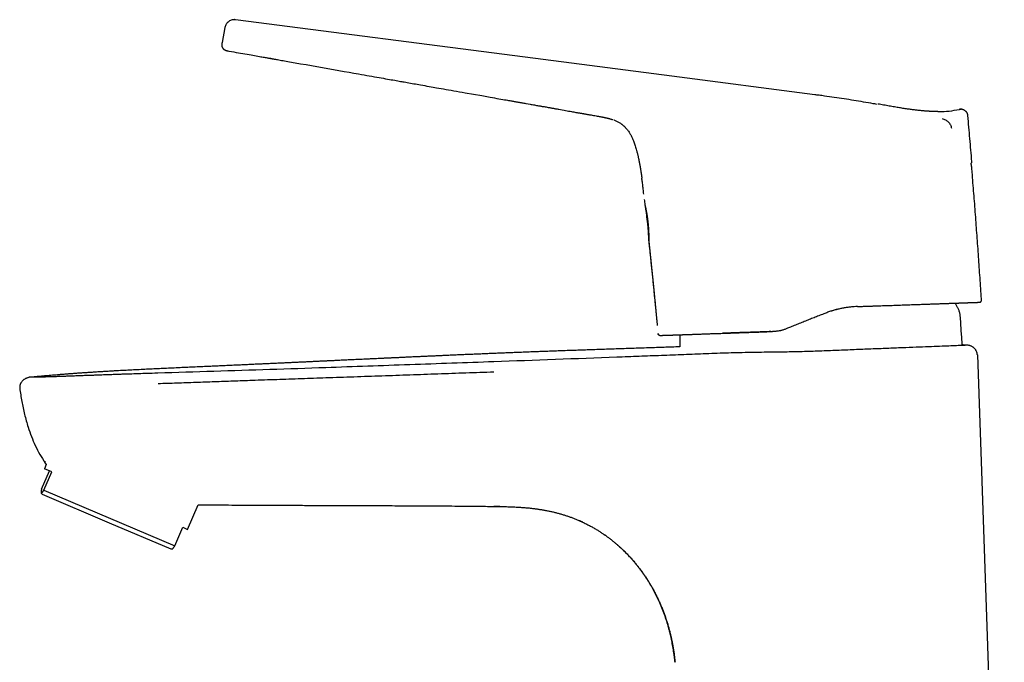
# Model space of a CAD drawing. Header units: millimetres. Extents: x 8 to 856, y 12 to 776.
# Tile 6 of 30: x 27 to 179, y 640 to 739. Entities that reach past the tile are written whole.
import ezdxf

# ---------------------------------------------------------------- set-up
doc = ezdxf.new("R2010")
doc.units = ezdxf.units.MM

msp = doc.modelspace()

# ---------------------------------------------------------------- linework, layer by layer
at = {"color": 7, "linetype": 'Continuous', "lineweight": 30}
for p, q in [((58.53, 737.94), (58.1, 735.61)), ((58.1, 735.61), (58.1, 735.61)), ((58.98, 734.33), (58.98, 734.33)), ((149.63, 727.55), (149.63, 727.55)), ((158.66, 726.17), (158.66, 726.17)), ((159.39, 726.11), (159.38, 726.11)), ((159.43, 726.11), (159.43, 726.11)), ((172.27, 725.31), (172.28, 725.31)), ((119.66, 723.11), (119.49, 723.22)), ((173.89, 717.22), (173.9, 717.22)), ((125.71, 690.37), (125.72, 690.37)), ((125.72, 690.37), (125.72, 690.37)), ((125.72, 690.37), (125.72, 690.37)), ((143.12, 690.98), (143.13, 690.97)), ((143.32, 690.98), (143.13, 690.97)), ((145.42, 691.48), (145.33, 691.44)), ((145.87, 691.66), (145.42, 691.48)), ((174.74, 687.36), (178.9, 568.1)), ((30.79, 670.65), (30.95, 670.41)), ((30.23, 666.61), (31.45, 669.47)), ((30.58, 666.46), (31.8, 669.32)), ((30.95, 670.41), (30.69, 669.79)), ((31.8, 669.32), (30.69, 669.79)), ((30.17, 666.02), (30.31, 665.83)), ((30.58, 666.46), (50.82, 657.87)), ((30.31, 665.83), (40.65, 661.44)), ((52.78, 660.41), (54.4, 664.21)), ((54.4, 664.21), (54.67, 664.21)), ((101.01, 663.95), (100.09, 663.96)), ((40.65, 661.44), (50.19, 657.39)), ((50.82, 657.87), (52.03, 660.73)), ((52.03, 660.73), (52.78, 660.41)), ((50.19, 657.39), (50.43, 657.41))]:
    msp.add_line(p, q, dxfattribs=at)
at = {"color": 7, "linetype": 'Continuous', "lineweight": 30, "flags": 128}
for points in [[(149.63, 727.55), (127.54, 730.42), (104.91, 733.35), (60.2, 739.13)], [(58.98, 734.33), (59.17, 734.3), (59.55, 734.23), (59.92, 734.17), (60.27, 734.1), (60.62, 734.04), (60.95, 733.99), (61.3, 733.92), (61.64, 733.86), (61.97, 733.81), (62.28, 733.75), (62.58, 733.7), (62.86, 733.65), (63.13, 733.6), (63.39, 733.55), (63.63, 733.51), (63.86, 733.47), (64.07, 733.43), (64.26, 733.4), (64.45, 733.37), (64.62, 733.34), (64.78, 733.31), (64.93, 733.28), (65.06, 733.26), (65.18, 733.24), (65.28, 733.22), (65.36, 733.21), (65.43, 733.19), (65.48, 733.18), (65.53, 733.18), (65.57, 733.17), (65.59, 733.17), (65.61, 733.16), (65.61, 733.16), (65.62, 733.16), (65.62, 733.16), (65.62, 733.16), (65.62, 733.16), (65.62, 733.16), (65.62, 733.16), (65.62, 733.16), (65.62, 733.16), (65.62, 733.16), (65.62, 733.16), (65.62, 733.16), (65.61, 733.16), (65.61, 733.16), (65.61, 733.16), (65.6, 733.16), (65.6, 733.16), (65.6, 733.16), (65.6, 733.16), (65.6, 733.16), (65.6, 733.16), (65.6, 733.16), (65.6, 733.16), (65.6, 733.16), (65.6, 733.16), (65.6, 733.16), (65.6, 733.16), (65.6, 733.16), (65.6, 733.16), (65.61, 733.16), (65.61, 733.16), (65.63, 733.16), (65.66, 733.15), (65.69, 733.15), (65.74, 733.14), (65.79, 733.13), (65.86, 733.12), (65.94, 733.1), (66.03, 733.09), (66.13, 733.07), (66.25, 733.05), (66.37, 733.03), (66.51, 733), (66.68, 732.97), (66.88, 732.94), (67.08, 732.9), (67.3, 732.86), (67.52, 732.82), (67.75, 732.78), (68, 732.74), (68.25, 732.7), (68.52, 732.65), (68.81, 732.6), (69.09, 732.55), (69.38, 732.5), (69.66, 732.45), (69.95, 732.4), (70.23, 732.35), (71.07, 732.2), (71.91, 732.05), (72.73, 731.91), (73.6, 731.75), (74.45, 731.6), (75.3, 731.45), (76.13, 731.3), (76.95, 731.16), (77.71, 731.03), (78.46, 730.89), (79.19, 730.76), (79.62, 730.69), (80.04, 730.62), (80.45, 730.54), (80.84, 730.47), (81.24, 730.4), (81.62, 730.34), (81.98, 730.27), (82.34, 730.21), (82.69, 730.15), (83.02, 730.09), (83.34, 730.03), (83.65, 729.98), (83.94, 729.93), (84.22, 729.88), (84.5, 729.83), (84.76, 729.78), (85, 729.74), (85.23, 729.7), (85.45, 729.66), (85.66, 729.62), (85.85, 729.59), (86.04, 729.55), (86.25, 729.52), (86.47, 729.48), (86.7, 729.44), (86.94, 729.4), (87.19, 729.35), (87.45, 729.3), (87.7, 729.26), (87.95, 729.22), (88.22, 729.17), (88.49, 729.12), (88.75, 729.07), (89.09, 729.02), (89.42, 728.96), (89.74, 728.9), (90.06, 728.84), (90.38, 728.79), (90.68, 728.74), (90.96, 728.69), (91.23, 728.64), (91.57, 728.58), (91.93, 728.52), (92.3, 728.45), (92.69, 728.38), (93.09, 728.31), (93.5, 728.24), (93.91, 728.17), (94.33, 728.09), (94.76, 728.02), (95.2, 727.94), (95.63, 727.86), (96.93, 727.63), (98.22, 727.41), (99.5, 727.18), (99.86, 727.11), (100.2, 727.05), (100.53, 726.99), (100.85, 726.94), (101.16, 726.88), (101.46, 726.83), (101.71, 726.79), (101.96, 726.74), (102.2, 726.7), (102.32, 726.68), (102.43, 726.66), (102.56, 726.64), (102.69, 726.61), (102.84, 726.59), (102.96, 726.57), (103.09, 726.54), (103.22, 726.52), (103.35, 726.5), (103.47, 726.48), (103.57, 726.46), (103.67, 726.44), (103.76, 726.42), (103.84, 726.41), (103.92, 726.4), (104, 726.38), (104.08, 726.37), (104.18, 726.35), (104.28, 726.33), (104.41, 726.31), (104.55, 726.29), (104.7, 726.26), (104.86, 726.23), (105.03, 726.2), (105.35, 726.15), (105.67, 726.09), (105.84, 726.06), (106.01, 726.03), (106.18, 726), (106.35, 725.97), (106.52, 725.94), (106.68, 725.91), (106.84, 725.89), (106.99, 725.86), (107.11, 725.84), (107.23, 725.82), (107.34, 725.8), (107.44, 725.78), (107.53, 725.76), (107.63, 725.75), (107.73, 725.73), (107.86, 725.71), (108, 725.68), (108.14, 725.66), (108.29, 725.63), (108.44, 725.6), (108.6, 725.58), (108.71, 725.56), (108.82, 725.54), (108.93, 725.52), (109.03, 725.5), (109.1, 725.49), (109.16, 725.48), (109.21, 725.47), (109.26, 725.46), (109.37, 725.44), (109.48, 725.42), (109.6, 725.4), (109.72, 725.38), (109.85, 725.35), (109.99, 725.33), (110.12, 725.3), (110.38, 725.26), (110.64, 725.21), (110.91, 725.16), (111.15, 725.12), (111.38, 725.08), (111.62, 725.04), (111.87, 724.99), (112.06, 724.96), (112.24, 724.93), (112.42, 724.89), (112.59, 724.86), (112.76, 724.83), (112.85, 724.82), (112.94, 724.8), (113.04, 724.78), (113.13, 724.77), (113.21, 724.75), (113.29, 724.74), (113.39, 724.72), (113.5, 724.7), (113.6, 724.68), (113.7, 724.67), (113.79, 724.65), (113.87, 724.64), (113.91, 724.63), (113.94, 724.63), (113.99, 724.62), (114.04, 724.61), (114.12, 724.6), (114.2, 724.58), (114.3, 724.56), (114.41, 724.55), (114.53, 724.52), (114.64, 724.51), (114.75, 724.49), (114.86, 724.47), (114.97, 724.45), (115.08, 724.43), (115.28, 724.4), (115.47, 724.36), (115.67, 724.33), (115.85, 724.3), (116.03, 724.26), (116.21, 724.23), (116.32, 724.21), (116.42, 724.19), (116.51, 724.18), (116.59, 724.16), (116.65, 724.15), (116.71, 724.14), (116.75, 724.13), (116.78, 724.12), (116.8, 724.12), (116.83, 724.11), (116.86, 724.11), (116.89, 724.1), (116.92, 724.09), (116.96, 724.09), (116.99, 724.08), (117.04, 724.07), (117.1, 724.06), (117.17, 724.04), (117.24, 724.03), (117.32, 724.01), (117.41, 723.99), (117.51, 723.96), (117.56, 723.95), (117.6, 723.94), (117.65, 723.93), (117.72, 723.91), (117.79, 723.89), (117.86, 723.87), (117.92, 723.86), (117.99, 723.84), (118.05, 723.82), (118.12, 723.8), (118.22, 723.77), (118.31, 723.74), (118.39, 723.71), (118.43, 723.7)], [(159.42, 726.11), (159.39, 726.11), (159.38, 726.11)], [(173.9, 717.19), (173.9, 717.19), (173.9, 717.22)], [(171.51, 695.01), (171.34, 695.28), (171.29, 695.36)]]:
    msp.add_lwpolyline(points, dxfattribs=at)
at = {"color": 7, "linetype": 'Continuous', "lineweight": 30}
for centre, radius, start, end in [((125.72, 690.67), 0.3, 185.2589, 270.0338), ((44.39, 679.82), 16.41, 213.82, 213.9755)]:
    msp.add_arc(centre, radius, start, end, dxfattribs=at)
for points, knots in [([(60.02, 739.14), (59.99, 739.14), (59.87, 739.15), (59.65, 739.11), (59.38, 739.02), (59.13, 738.88), (58.91, 738.68), (58.73, 738.45), (58.6, 738.21), (58.56, 738.03), (58.53, 737.94)], [0, 0, 0, 0, 0.042736, 0.176487, 0.315388, 0.457078, 0.598899, 0.738176, 0.87251, 1, 1, 1, 1]), ([(60.2, 739.13), (60.16, 739.14), (60.1, 739.15), (60.04, 739.15), (60.02, 739.15)], [0, 0, 0, 0, 0.714221, 1, 1, 1, 1]), ([(58.1, 735.62), (58.1, 735.59), (58.09, 735.54), (58.07, 735.45), (58.06, 735.37), (58.05, 735.28), (58.05, 735.2), (58.06, 735.12), (58.08, 735.05), (58.1, 734.97), (58.13, 734.9), (58.17, 734.82), (58.21, 734.75), (58.26, 734.68), (58.32, 734.62), (58.38, 734.57), (58.44, 734.52), (58.5, 734.48), (58.58, 734.44), (58.67, 734.4), (58.77, 734.37), (58.88, 734.35), (58.95, 734.34), (58.98, 734.33)], [0, 0, 0, 0, 0.045493, 0.090642, 0.135224, 0.179317, 0.223426, 0.260706, 0.298886, 0.338396, 0.379661, 0.422433, 0.466146, 0.510357, 0.55481, 0.59944, 0.643988, 0.688414, 0.732661, 0.798953, 0.865594, 0.932674, 1, 1, 1, 1]), ([(58.13, 734.89), (58.15, 734.86), (58.18, 734.8), (58.23, 734.72), (58.29, 734.65), (58.36, 734.58), (58.43, 734.52), (58.51, 734.47), (58.62, 734.42), (58.74, 734.38), (58.86, 734.35), (58.94, 734.34), (58.98, 734.33)], [0, 0, 0, 0, 0.090226, 0.181833, 0.272946, 0.361718, 0.446626, 0.528137, 0.6469, 0.764334, 0.881955, 1, 1, 1, 1]), ([(58.98, 734.33), (58.98, 734.33), (58.98, 734.33), (58.98, 734.33), (58.98, 734.33)], [0, 0, 0, 0, 0.560008, 1, 1, 1, 1]), ([(150.3, 727.47), (150.19, 727.48), (149.96, 727.51), (149.74, 727.54), (149.63, 727.55)], [0, 0, 0, 0, 0.499142, 1, 1, 1, 1]), ([(158.66, 726.17), (158.16, 726.26), (157.16, 726.43), (155.66, 726.68), (154.15, 726.92), (152.65, 727.14), (151.36, 727.32), (150.58, 727.43), (150.3, 727.47)], [0, 0, 0, 0, 0.179909, 0.359817, 0.539726, 0.719635, 0.899544, 1, 1, 1, 1]), ([(159.22, 726.07), (159.12, 726.09), (158.93, 726.12), (158.74, 726.16), (158.66, 726.17)], [0, 0, 0, 0, 0.550516, 1, 1, 1, 1]), ([(159.38, 726.11), (159.38, 726.11), (159.37, 726.11), (159.37, 726.11), (159.36, 726.11), (159.36, 726.11)], [0, 0, 0, 0, 0.4243092, 0.9075102, 1, 1, 1, 1]), ([(168.66, 724.95), (168.63, 724.95), (168.58, 724.95), (168.5, 724.95), (168.42, 724.95), (168.34, 724.95), (168.26, 724.95), (168.19, 724.96), (168.12, 724.96), (168.05, 724.96), (167.97, 724.96), (167.9, 724.96), (167.82, 724.97), (167.74, 724.97), (167.65, 724.97), (167.54, 724.98), (167.42, 724.98), (167.29, 724.99), (167.16, 725), (167.01, 725.01), (166.86, 725.02), (166.69, 725.03), (166.52, 725.05), (166.32, 725.06), (166.1, 725.08), (165.85, 725.11), (165.59, 725.14), (165.31, 725.17), (165.02, 725.2), (164.72, 725.24), (164.41, 725.28), (164.1, 725.32), (163.77, 725.37), (163.43, 725.42), (163.07, 725.48), (162.71, 725.54), (162.33, 725.6), (161.93, 725.66), (161.53, 725.73), (161.12, 725.81), (160.69, 725.88), (160.26, 725.96), (159.83, 726.04), (159.56, 726.08), (159.43, 726.11)], [0, 0, 0, 0, 0.015384, 0.029769, 0.043205, 0.055748, 0.067472, 0.07668, 0.085441, 0.093827, 0.101917, 0.109803, 0.117581, 0.126339, 0.13604, 0.146978, 0.159151, 0.17256, 0.187204, 0.202142, 0.218178, 0.235312, 0.253544, 0.272875, 0.297267, 0.32321, 0.350706, 0.379755, 0.410359, 0.442517, 0.474261, 0.507384, 0.541887, 0.577766, 0.615019, 0.653644, 0.69364, 0.735007, 0.777747, 0.821857, 0.866515, 0.912496, 0.959804, 1, 1, 1, 1]), ([(168.64, 724.96), (168.7, 724.95), (169.28, 724.94), (170.39, 725), (171.43, 725.19), (171.95, 725.28)], [0, 0, 0, 0, 0.050498, 0.525104, 1, 1, 1, 1]), ([(172.19, 725.31), (172.17, 725.31), (172.12, 725.31), (172.04, 725.3), (171.98, 725.29), (171.95, 725.28)], [0, 0, 0, 0, 0.206117, 0.609614, 1, 1, 1, 1]), ([(171.95, 725.28), (171.98, 725.29), (172.05, 725.3), (172.14, 725.31), (172.2, 725.31), (172.22, 725.31)], [0, 0, 0, 0, 0.38217, 0.779659, 1, 1, 1, 1]), ([(173.27, 724.32), (173.27, 724.36), (173.26, 724.43), (173.24, 724.53), (173.2, 724.64), (173.15, 724.74), (173.09, 724.84), (173.01, 724.94), (172.93, 725.03), (172.83, 725.1), (172.73, 725.17), (172.62, 725.22), (172.51, 725.27), (172.39, 725.29), (172.28, 725.31), (172.21, 725.31), (172.18, 725.31)], [0, 0, 0, 0, 0.0644331, 0.1314271, 0.2007829, 0.2722384, 0.345472, 0.4201037, 0.4957035, 0.571807, 0.6479356, 0.7236151, 0.7983946, 0.8718686, 0.9437019, 1, 1, 1, 1]), ([(169.3, 723.87), (169.38, 723.85), (169.56, 723.8), (169.81, 723.69), (170.04, 723.54), (170.26, 723.37), (170.44, 723.15), (170.59, 722.91), (170.7, 722.65), (170.73, 722.46), (170.74, 722.37)], [0, 0, 0, 0, 0.121268, 0.244496, 0.368778, 0.493884, 0.620169, 0.747211, 0.874068, 1, 1, 1, 1]), ([(173.9, 717.22), (173.79, 718.41), (173.59, 720.77), (173.38, 723.14), (173.27, 724.32)], [0, 0, 0, 0, 0.5000542, 1, 1, 1, 1]), ([(119.49, 723.22), (119.42, 723.26), (119.29, 723.33), (119.08, 723.44), (118.86, 723.53), (118.71, 723.6), (118.63, 723.63), (118.62, 723.63)], [0, 0, 0, 0, 0.2424372, 0.4852044, 0.7283952, 0.9720464, 1, 1, 1, 1]), ([(119.66, 723.11), (119.66, 723.11), (119.67, 723.1), (119.7, 723.09), (119.73, 723.07), (119.76, 723.04), (119.79, 723.02), (119.82, 723), (119.85, 722.98), (119.89, 722.95), (119.94, 722.91), (119.99, 722.87), (120.05, 722.82), (120.12, 722.76), (120.2, 722.69), (120.29, 722.61), (120.38, 722.51), (120.48, 722.41), (120.58, 722.3), (120.68, 722.18), (120.78, 722.04), (120.9, 721.88), (121.02, 721.69), (121.15, 721.47), (121.27, 721.24), (121.38, 721.01), (121.49, 720.78), (121.59, 720.54), (121.69, 720.27), (121.8, 719.97), (121.91, 719.64), (122.02, 719.3), (122.1, 718.99), (122.18, 718.72), (122.24, 718.48), (122.29, 718.26), (122.34, 718.05), (122.38, 717.86), (122.42, 717.67), (122.46, 717.51), (122.48, 717.36), (122.51, 717.24), (122.53, 717.13), (122.55, 717.02), (122.57, 716.9), (122.6, 716.77), (122.62, 716.63), (122.65, 716.49), (122.67, 716.35), (122.7, 716.19), (122.73, 716.03), (122.75, 715.86), (122.78, 715.7), (122.81, 715.54), (122.83, 715.4), (122.84, 715.28), (122.86, 715.19), (122.87, 715.13), (122.88, 715.07), (122.88, 715.01), (122.89, 714.96), (122.9, 714.91), (122.9, 714.87), (122.91, 714.83), (122.92, 714.78), (122.92, 714.72), (122.93, 714.68), (122.93, 714.66)], [0, 0, 0, 0, 0.002179, 0.010988, 0.018869, 0.025891, 0.032149, 0.036425, 0.040425, 0.046319, 0.052821, 0.060011, 0.067916, 0.078324, 0.08981, 0.102398, 0.11611, 0.130967, 0.146691, 0.163552, 0.181557, 0.200043, 0.22702, 0.254069, 0.281148, 0.308222, 0.335265, 0.36227, 0.389252, 0.426371, 0.463612, 0.501084, 0.538721, 0.565129, 0.590331, 0.614289, 0.63697, 0.658352, 0.678426, 0.697192, 0.711023, 0.724055, 0.736294, 0.747945, 0.760528, 0.774358, 0.78944, 0.80394, 0.819449, 0.835977, 0.853534, 0.872114, 0.890024, 0.906664, 0.922024, 0.936095, 0.943513, 0.950513, 0.957093, 0.963223, 0.968678, 0.973409, 0.977443, 0.981912, 0.987413, 0.993948, 1, 1, 1, 1]), ([(173.79, 716.97), (173.79, 716.97), (173.8, 716.98), (173.82, 717), (173.84, 717.02), (173.86, 717.05), (173.87, 717.08), (173.88, 717.11), (173.89, 717.15), (173.9, 717.19), (173.89, 717.21), (173.89, 717.22)], [0, 0, 0, 0, 0.049691, 0.173426, 0.263474, 0.371589, 0.502204, 0.613634, 0.735031, 0.864553, 1, 1, 1, 1]), ([(173.9, 715.98), (173.89, 716.05), (173.88, 716.22), (173.85, 716.5), (173.82, 716.76), (173.79, 716.91), (173.79, 716.97)], [0, 0, 0, 0, 0.204981, 0.527697, 0.837834, 1, 1, 1, 1]), ([(123.22, 712.17), (123.21, 712.32), (123.17, 712.7), (123.1, 713.33), (123.02, 714.02), (122.96, 714.46), (122.93, 714.66)], [0, 0, 0, 0, 0.171624, 0.464352, 0.756268, 1, 1, 1, 1]), ([(175.37, 695.81), (175.37, 695.88), (175.3, 697.03), (175.15, 699.27), (174.93, 702.53), (174.69, 705.79), (174.45, 709.06), (174.2, 712.32), (174.01, 714.63), (173.91, 715.85), (173.9, 715.98)], [0, 0, 0, 0, 0.0093998, 0.1711523, 0.3329055, 0.4946594, 0.6564135, 0.8181671, 0.9799192, 1, 1, 1, 1]), ([(123.31, 711.39), (123.31, 711.39), (123.32, 711.25), (123.35, 710.97), (123.38, 710.69), (123.39, 710.55)], [0, 0, 0, 0, 0.0013182, 0.4928923, 1, 1, 1, 1]), ([(123.39, 710.55), (123.43, 710.33), (123.5, 709.88), (123.6, 709.19), (123.69, 708.47), (123.78, 707.76), (123.85, 707.04), (123.91, 706.32), (123.95, 705.62), (123.98, 705.16), (123.99, 704.93)], [0, 0, 0, 0, 0.1161504, 0.2436392, 0.3710665, 0.4984607, 0.6258551, 0.7532816, 0.8807669, 1, 1, 1, 1]), ([(123.39, 710.55), (123.39, 710.55), (123.39, 710.56), (123.4, 710.54), (123.4, 710.52), (123.41, 710.49), (123.42, 710.45), (123.43, 710.39), (123.45, 710.33), (123.47, 710.25), (123.49, 710.17), (123.51, 710.07), (123.53, 709.97), (123.55, 709.85), (123.58, 709.73), (123.6, 709.59), (123.63, 709.45), (123.66, 709.3), (123.69, 709.14), (123.71, 708.97), (123.74, 708.79), (123.77, 708.61), (123.79, 708.43), (123.82, 708.24), (123.84, 708.06), (123.86, 707.87), (123.88, 707.68), (123.9, 707.49), (123.92, 707.3), (123.93, 707.12), (123.95, 706.94), (123.96, 706.76), (123.97, 706.58), (123.98, 706.41), (123.98, 706.24), (123.99, 706.08), (123.99, 705.93), (123.99, 705.78), (124, 705.64), (124, 705.51), (124, 705.39), (124, 705.28), (124, 705.19), (124, 705.11), (124, 705.05), (123.99, 705), (123.99, 704.96), (123.99, 704.94), (123.99, 704.93), (123.99, 704.93), (123.99, 704.93)], [0, 0, 0, 0, 0.019303, 0.038677, 0.058079, 0.077461, 0.096772, 0.116016, 0.135317, 0.154642, 0.173949, 0.193198, 0.213559, 0.233983, 0.254429, 0.274855, 0.295218, 0.316701, 0.338256, 0.359835, 0.381388, 0.402869, 0.424438, 0.446083, 0.467753, 0.489398, 0.510966, 0.532172, 0.553447, 0.574748, 0.596027, 0.617237, 0.63894, 0.66071, 0.682504, 0.704275, 0.725978, 0.748644, 0.771397, 0.794173, 0.816914, 0.83957, 0.861126, 0.882769, 0.90444, 0.926079, 0.947631, 0.965082, 0.982549, 1, 1, 1, 1]), ([(123.39, 710.55), (123.39, 710.55), (123.39, 710.55), (123.39, 710.55), (123.39, 710.55)], [0, 0, 0, 0, 0.104549, 1, 1, 1, 1]), ([(123.99, 704.93), (123.99, 704.89), (124, 704.83), (124.01, 704.77), (124.01, 704.75)], [0, 0, 0, 0, 0.691282, 1, 1, 1, 1]), ([(123.99, 704.93), (123.99, 704.93), (123.99, 704.93), (123.99, 704.93), (123.99, 704.93)], [0, 0, 0, 0, 0.844081, 1, 1, 1, 1]), ([(123.99, 704.93), (124.06, 704.26), (124.2, 702.93), (124.41, 700.93), (124.62, 698.92), (124.8, 697.09), (124.96, 695.42), (125.06, 694.42), (125.11, 693.92)], [0, 0, 0, 0, 0.181813, 0.363627, 0.545444, 0.727262, 0.863631, 1, 1, 1, 1]), ([(124.01, 704.73), (124.02, 704.63), (124.05, 704.41), (124.08, 704.06), (124.12, 703.68), (124.16, 703.29), (124.21, 702.88), (124.25, 702.41), (124.31, 701.88), (124.37, 701.28), (124.44, 700.67), (124.5, 700.04), (124.57, 699.41), (124.62, 698.87), (124.67, 698.42), (124.7, 698.08), (124.74, 697.73), (124.77, 697.4), (124.8, 697.08), (124.83, 696.78), (124.86, 696.5), (124.88, 696.22), (124.91, 695.96), (124.93, 695.71), (124.96, 695.47), (124.98, 695.25), (125, 695.04), (125.02, 694.88), (125.03, 694.76), (125.04, 694.66), (125.05, 694.56), (125.06, 694.46), (125.07, 694.34), (125.08, 694.21), (125.09, 694.08), (125.11, 693.93), (125.12, 693.77), (125.14, 693.6), (125.16, 693.4), (125.18, 693.19), (125.2, 692.97), (125.22, 692.74), (125.24, 692.5), (125.27, 692.25), (125.29, 692.05), (125.3, 691.94), (125.3, 691.92)], [0, 0, 0, 0, 0.023208, 0.051797, 0.081401, 0.112015, 0.143639, 0.176111, 0.222114, 0.268979, 0.316716, 0.365328, 0.414813, 0.46516, 0.492089, 0.519254, 0.546253, 0.572207, 0.597084, 0.620471, 0.642823, 0.664139, 0.68442, 0.704006, 0.722519, 0.739957, 0.756319, 0.771606, 0.778087, 0.785155, 0.792948, 0.801467, 0.810712, 0.820499, 0.830987, 0.842176, 0.854066, 0.868429, 0.883699, 0.899876, 0.916964, 0.934966, 0.953887, 0.973736, 0.99452, 1, 1, 1, 1]), ([(156.22, 694.84), (156.33, 694.84), (156.55, 694.85), (156.86, 694.86), (157.16, 694.87), (157.45, 694.88), (157.72, 694.89), (157.97, 694.9), (158.22, 694.91), (158.44, 694.91), (158.65, 694.92), (158.85, 694.93), (159.02, 694.93), (159.18, 694.94), (159.34, 694.94), (159.48, 694.95), (159.61, 694.95), (159.74, 694.96), (159.96, 694.97), (160.29, 694.98), (160.72, 694.99), (161.15, 695.01), (161.61, 695.02), (162.09, 695.04), (162.6, 695.06), (163.11, 695.08), (163.6, 695.09), (164.09, 695.11), (164.57, 695.13), (165.03, 695.14), (165.48, 695.16), (165.91, 695.17), (166.34, 695.19), (166.76, 695.2), (167.18, 695.22), (167.58, 695.23), (167.96, 695.25), (168.32, 695.26), (168.66, 695.27), (168.99, 695.28), (169.32, 695.29), (169.64, 695.31), (169.95, 695.32), (170.21, 695.33), (170.42, 695.33), (170.59, 695.34), (170.75, 695.34), (170.92, 695.35), (171.06, 695.36), (171.2, 695.36), (171.31, 695.36), (171.41, 695.37), (171.51, 695.37), (171.59, 695.37), (171.67, 695.38), (171.73, 695.38), (171.79, 695.38), (171.86, 695.38), (171.92, 695.39), (171.98, 695.39), (172.05, 695.39), (172.12, 695.39), (172.2, 695.4), (172.28, 695.4), (172.37, 695.4), (172.46, 695.4), (172.55, 695.41), (172.64, 695.41), (172.73, 695.41), (172.82, 695.42), (172.92, 695.42), (173.03, 695.42), (173.15, 695.43), (173.28, 695.43), (173.42, 695.44), (173.56, 695.44), (173.69, 695.45), (173.82, 695.45), (173.95, 695.46), (174.08, 695.46), (174.2, 695.46), (174.31, 695.47), (174.41, 695.47), (174.51, 695.48), (174.6, 695.48), (174.68, 695.48), (174.74, 695.48), (174.79, 695.49), (174.83, 695.49), (174.87, 695.49), (174.9, 695.49), (174.93, 695.49), (174.96, 695.49), (174.99, 695.49), (175.02, 695.49), (175.04, 695.5), (175.06, 695.5), (175.07, 695.5), (175.08, 695.5), (175.09, 695.5), (175.09, 695.5), (175.1, 695.5), (175.1, 695.5), (175.11, 695.5), (175.12, 695.5), (175.12, 695.5), (175.13, 695.5), (175.14, 695.5), (175.14, 695.51), (175.15, 695.51), (175.16, 695.51), (175.16, 695.51), (175.17, 695.51), (175.17, 695.51), (175.17, 695.52), (175.18, 695.52), (175.2, 695.53), (175.23, 695.54), (175.27, 695.57), (175.3, 695.6), (175.32, 695.63), (175.34, 695.66), (175.36, 695.7), (175.37, 695.76), (175.37, 695.79), (175.37, 695.81)], [0, 0, 0, 0, 0.010203, 0.020003, 0.029401, 0.038399, 0.046999, 0.055057, 0.062734, 0.070028, 0.076942, 0.082794, 0.088343, 0.093589, 0.098534, 0.103177, 0.107519, 0.111559, 0.115408, 0.129262, 0.143311, 0.15756, 0.172011, 0.189361, 0.206725, 0.22411, 0.241526, 0.258985, 0.27642, 0.293029, 0.309611, 0.326177, 0.342733, 0.359286, 0.375836, 0.392381, 0.408926, 0.423789, 0.43866, 0.45354, 0.468436, 0.483351, 0.498344, 0.513583, 0.522188, 0.530856, 0.539587, 0.548382, 0.557195, 0.563813, 0.570079, 0.575994, 0.581559, 0.586775, 0.590855, 0.594693, 0.598289, 0.601719, 0.605453, 0.609575, 0.613815, 0.618399, 0.623327, 0.628598, 0.634214, 0.640547, 0.64719, 0.653789, 0.660299, 0.666722, 0.673056, 0.682833, 0.692396, 0.701745, 0.71398, 0.726074, 0.738048, 0.749902, 0.763461, 0.776818, 0.790115, 0.803393, 0.816659, 0.829677, 0.842722, 0.855926, 0.869308, 0.876992, 0.884735, 0.892539, 0.900405, 0.908534, 0.917065, 0.926, 0.935341, 0.942583, 0.950053, 0.957754, 0.960842, 0.963967, 0.967128, 0.970311, 0.973296, 0.976008, 0.978758, 0.981154, 0.983198, 0.98489, 0.986234, 0.987236, 0.987771, 0.987975, 0.988143, 0.988283, 0.988374, 0.988542, 0.989116, 0.990014, 0.992, 0.992967, 0.993932, 0.995114, 0.996549, 0.998197, 1, 1, 1, 1]), ([(172.23, 691.48), (172.22, 691.67), (172.19, 692.06), (172.17, 692.52), (172.15, 692.87), (172.14, 693.09), (172.11, 693.32), (172.08, 693.54), (172.04, 693.77), (171.98, 693.99), (171.91, 694.2), (171.83, 694.41), (171.73, 694.61), (171.62, 694.81), (171.54, 694.94), (171.51, 695.01)], [0, 0, 0, 0, 0.158008, 0.317513, 0.380291, 0.44287, 0.505078, 0.566795, 0.629225, 0.691171, 0.752798, 0.814333, 0.875988, 0.93789, 1, 1, 1, 1]), ([(151.19, 693.78), (150.95, 693.68), (150.45, 693.48), (149.7, 693.18), (148.96, 692.89), (148.2, 692.59), (147.43, 692.28), (146.65, 691.97), (146.13, 691.76), (145.87, 691.66)], [0, 0, 0, 0, 0.139972, 0.279952, 0.419949, 0.559962, 0.706653, 0.853339, 1, 1, 1, 1]), ([(156.22, 694.83), (156.04, 694.83), (155.69, 694.81), (155.16, 694.76), (154.61, 694.69), (154.05, 694.6), (153.49, 694.49), (152.92, 694.35), (152.35, 694.19), (151.77, 694), (151.39, 693.85), (151.19, 693.78)], [0, 0, 0, 0, 0.102691, 0.207662, 0.314947, 0.424575, 0.536573, 0.648905, 0.763573, 0.880597, 1, 1, 1, 1]), ([(153.04, 694.38), (153, 694.37), (152.78, 694.31), (152.49, 694.23), (152.23, 694.15), (152.17, 694.12)], [0, 0, 0, 0, 0.110123, 0.769516, 1, 1, 1, 1]), ([(125.72, 690.37), (125.7, 690.37), (125.67, 690.37), (125.61, 690.39), (125.56, 690.41), (125.52, 690.44), (125.48, 690.49), (125.45, 690.53), (125.43, 690.59), (125.42, 690.62), (125.42, 690.64)], [0, 0, 0, 0, 0.104061, 0.232052, 0.360044, 0.488035, 0.616026, 0.744017, 0.872009, 1, 1, 1, 1]), ([(125.71, 690.37), (125.71, 690.37), (125.71, 690.37), (125.72, 690.37), (125.74, 690.37), (125.76, 690.37), (125.79, 690.37), (125.82, 690.37), (125.85, 690.38), (125.89, 690.38), (125.92, 690.38), (125.96, 690.38), (126.01, 690.38), (126.06, 690.38), (126.11, 690.38), (126.16, 690.39), (126.22, 690.39), (126.27, 690.39), (126.33, 690.39), (126.39, 690.39), (126.44, 690.4), (126.49, 690.4), (126.54, 690.4), (126.59, 690.4), (126.64, 690.4), (126.71, 690.4), (126.79, 690.41), (126.9, 690.41), (127, 690.41), (127.11, 690.42), (127.23, 690.42), (127.36, 690.43), (127.52, 690.43), (127.69, 690.44), (127.85, 690.44), (127.98, 690.45), (128.09, 690.45), (128.2, 690.46), (128.31, 690.46), (128.42, 690.46), (128.52, 690.47), (128.62, 690.47), (128.72, 690.48), (128.81, 690.48), (128.9, 690.48), (128.98, 690.48), (129.06, 690.49), (129.13, 690.49), (129.19, 690.49), (129.26, 690.49), (129.33, 690.5), (129.41, 690.5), (129.49, 690.5), (129.59, 690.51), (129.71, 690.51), (129.86, 690.51), (130.02, 690.52), (130.19, 690.53), (130.36, 690.53), (130.53, 690.54), (130.72, 690.54), (130.91, 690.55), (131.11, 690.56), (131.32, 690.56), (131.55, 690.57), (131.8, 690.58), (132.09, 690.59), (132.39, 690.6), (132.71, 690.61), (133.04, 690.62), (133.41, 690.64), (133.78, 690.65), (134.15, 690.66), (134.52, 690.68), (134.91, 690.69), (135.31, 690.7), (135.72, 690.72), (136.13, 690.73), (136.46, 690.74), (136.7, 690.75), (136.86, 690.76), (137.02, 690.76), (137.2, 690.77), (137.38, 690.78), (137.57, 690.78), (137.77, 690.79), (137.98, 690.8), (138.21, 690.8), (138.46, 690.81), (138.73, 690.82), (139.02, 690.83), (139.32, 690.84), (139.63, 690.85), (139.95, 690.87), (140.29, 690.88), (140.64, 690.89), (141.02, 690.9), (141.41, 690.92), (141.82, 690.93), (142.24, 690.95), (142.67, 690.96), (142.97, 690.97), (143.12, 690.98)], [0, 0, 0, 0, 0.007704, 0.021084, 0.034117, 0.046805, 0.059149, 0.071149, 0.082151, 0.092848, 0.103243, 0.113336, 0.123128, 0.133701, 0.143901, 0.153729, 0.163185, 0.172269, 0.180983, 0.189328, 0.197303, 0.204136, 0.210673, 0.216915, 0.222864, 0.228744, 0.240503, 0.25254, 0.26353, 0.274748, 0.286194, 0.297867, 0.312288, 0.32704, 0.342121, 0.351037, 0.35962, 0.367854, 0.375739, 0.383423, 0.390743, 0.397697, 0.404287, 0.410512, 0.416372, 0.421867, 0.426377, 0.430607, 0.434684, 0.438922, 0.443333, 0.447919, 0.452678, 0.45761, 0.465711, 0.47424, 0.483196, 0.492577, 0.501644, 0.511095, 0.520934, 0.531057, 0.541166, 0.551236, 0.561266, 0.574982, 0.588607, 0.602133, 0.615551, 0.631377, 0.64704, 0.662549, 0.67792, 0.693163, 0.708283, 0.724321, 0.740234, 0.75603, 0.771716, 0.777231, 0.782989, 0.789058, 0.79544, 0.802134, 0.809014, 0.816196, 0.823681, 0.831471, 0.840691, 0.850304, 0.860311, 0.87071, 0.881502, 0.892684, 0.904256, 0.916216, 0.929157, 0.942516, 0.956287, 0.970464, 0.985038, 1, 1, 1, 1]), ([(128.8, 690.48), (128.8, 690.41), (128.81, 690.24), (128.81, 690.07), (128.81, 689.96)], [0, 0, 0, 0, 0.373061, 1, 1, 1, 1]), ([(142.85, 690.96), (142.81, 690.96), (142.66, 690.96), (142.39, 690.95), (142.03, 690.94), (141.69, 690.92), (141.36, 690.91), (141.09, 690.9), (140.86, 690.9), (140.69, 690.89), (140.51, 690.88), (140.33, 690.88), (140.16, 690.87), (140, 690.87), (139.85, 690.86), (139.59, 690.85), (139.22, 690.84), (138.74, 690.82), (138.28, 690.81), (137.97, 690.8), (137.82, 690.79), (137.81, 690.79), (137.8, 690.79), (137.79, 690.79), (137.78, 690.79), (137.76, 690.79), (137.72, 690.79), (137.63, 690.78), (137.48, 690.78), (137.22, 690.77), (136.88, 690.76), (136.5, 690.74), (136.26, 690.74), (136.13, 690.73), (136.1, 690.73), (136.08, 690.73), (136.05, 690.73), (136.03, 690.73), (136, 690.73), (135.98, 690.73), (135.91, 690.72), (135.76, 690.72), (135.59, 690.71), (135.48, 690.71), (135.45, 690.71)], [0, 0, 0, 0, 0.012677, 0.059383, 0.104753, 0.148788, 0.191247, 0.231851, 0.255431, 0.278753, 0.301818, 0.324627, 0.347181, 0.36948, 0.388369, 0.406966, 0.472453, 0.536499, 0.599126, 0.660358, 0.661608, 0.662859, 0.664109, 0.665358, 0.666607, 0.667856, 0.673738, 0.68422, 0.702871, 0.73596, 0.794378, 0.845828, 0.89663, 0.900207, 0.903783, 0.90736, 0.910936, 0.914513, 0.918089, 0.921665, 0.92524, 0.947713, 0.987833, 1, 1, 1, 1]), ([(135.45, 690.71), (135.45, 690.71), (135.47, 690.71), (135.51, 690.71), (135.56, 690.71), (135.6, 690.71), (135.65, 690.71), (135.7, 690.72), (135.76, 690.72), (135.82, 690.72), (135.87, 690.72), (135.92, 690.72), (135.97, 690.73), (136.02, 690.73), (136.08, 690.73), (136.13, 690.73), (136.17, 690.73), (136.22, 690.73), (136.26, 690.74), (136.3, 690.74), (136.34, 690.74), (136.39, 690.74), (136.43, 690.74), (136.45, 690.74), (136.46, 690.74)], [0, 0, 0, 0, 0.008269, 0.057689, 0.106211, 0.150322, 0.19527, 0.252538, 0.313538, 0.372459, 0.426386, 0.472197, 0.514161, 0.566091, 0.627626, 0.682399, 0.725762, 0.759555, 0.800297, 0.84788, 0.891868, 0.925356, 0.978572, 1, 1, 1, 1]), ([(142.78, 690.96), (142.79, 690.96), (142.81, 690.96), (142.84, 690.96), (142.85, 690.96)], [0, 0, 0, 0, 0.3956829, 1, 1, 1, 1]), ([(145.33, 691.44), (145.25, 691.41), (145.1, 691.35), (144.89, 691.27), (144.68, 691.2), (144.5, 691.15), (144.31, 691.1), (144.11, 691.06), (143.87, 691.02), (143.6, 691), (143.41, 690.99), (143.32, 690.98)], [0, 0, 0, 0, 0.117378, 0.22604, 0.325999, 0.417254, 0.499823, 0.60332, 0.721412, 0.853723, 1, 1, 1, 1]), ([(172.4, 688.91), (172.39, 689.08), (172.36, 689.59), (172.3, 690.45), (172.25, 691.14), (172.23, 691.48)], [0, 0, 0, 0, 0.197577, 0.598784, 1, 1, 1, 1]), ([(173.19, 688.86), (173.17, 688.86), (173.11, 688.85), (172.61, 688.83), (171.81, 688.8), (170.71, 688.75), (169.33, 688.7), (167.69, 688.63), (165.81, 688.56), (163.71, 688.48), (161.41, 688.39), (158.96, 688.29), (156.4, 688.19), (153.76, 688.08), (151.06, 687.97), (148.37, 687.87), (145.69, 687.81), (142.84, 687.78), (139.73, 687.74), (136.3, 687.66), (132.85, 687.53), (129.4, 687.39), (125.95, 687.26), (122.5, 687.13), (113.88, 686.81), (106.41, 686.53), (100.08, 686.3)], [0, 0, 0, 0, 0.031223, 0.062452, 0.093707, 0.124975, 0.156236, 0.187476, 0.21869, 0.249902, 0.281139, 0.312386, 0.343637, 0.374888, 0.40612, 0.437368, 0.468612, 0.499868, 0.539863, 0.579852, 0.619865, 0.659882, 0.699894, 0.739907, 0.779921, 1, 1, 1, 1]), ([(128.81, 689.96), (128.81, 689.61), (128.81, 689.16), (128.81, 688.71), (128.81, 688.61)], [0, 0, 0, 0, 0.776251, 1, 1, 1, 1]), ([(173.19, 688.86), (173.03, 688.87), (172.77, 688.89), (172.51, 688.9), (172.4, 688.91)], [0, 0, 0, 0, 0.594256, 1, 1, 1, 1]), ([(174.74, 687.36), (174.73, 687.41), (174.73, 687.51), (174.7, 687.66), (174.66, 687.8), (174.6, 687.94), (174.53, 688.06), (174.45, 688.19), (174.36, 688.3), (174.26, 688.4), (174.15, 688.5), (174.03, 688.58), (173.9, 688.66), (173.77, 688.72), (173.63, 688.77), (173.49, 688.82), (173.34, 688.85), (173.24, 688.86), (173.19, 688.86)], [0, 0, 0, 0, 0.062724, 0.125455, 0.188179, 0.250883, 0.313579, 0.37519, 0.436824, 0.498426, 0.559943, 0.622692, 0.68548, 0.748329, 0.811235, 0.874171, 0.937104, 1, 1, 1, 1]), ([(128.81, 688.61), (128.59, 688.6), (127.97, 688.58), (126.96, 688.55), (125.77, 688.51), (124.55, 688.47), (123.31, 688.43), (122.05, 688.39), (120.8, 688.34), (119.57, 688.3), (118.35, 688.26), (117.15, 688.22), (115.96, 688.18), (114.79, 688.14), (113.63, 688.1), (112.5, 688.06), (111.39, 688.02), (110.3, 687.98), (109.22, 687.94), (108.19, 687.9), (107.2, 687.87), (106.24, 687.83), (105.3, 687.8), (104.37, 687.76), (103.47, 687.72), (102.57, 687.69), (101.7, 687.65), (100.84, 687.62), (99.98, 687.58), (99.13, 687.55), (98.29, 687.51), (97.47, 687.48), (96.65, 687.44), (95.85, 687.41), (95.06, 687.38), (94.28, 687.34), (93.51, 687.31), (92.76, 687.27), (92.02, 687.24), (91.3, 687.21), (90.58, 687.18), (89.88, 687.15), (89.17, 687.11), (88.45, 687.08), (87.73, 687.05), (87.02, 687.02), (86.32, 686.98), (85.66, 686.95), (85.04, 686.92), (84.44, 686.9), (83.86, 686.87), (83.3, 686.84), (82.74, 686.82), (82.2, 686.79), (81.66, 686.77), (81.11, 686.74), (80.56, 686.72), (80.02, 686.69), (79.5, 686.67), (79, 686.64), (78.51, 686.62), (78.03, 686.6), (77.58, 686.58), (77.13, 686.56), (76.71, 686.54), (76.3, 686.52), (75.91, 686.5), (75.54, 686.48), (75.11, 686.46), (74.62, 686.44), (74.07, 686.41), (73.5, 686.39), (72.92, 686.36), (72.33, 686.33), (71.73, 686.3), (71.14, 686.27), (70.55, 686.25), (69.94, 686.22), (69.33, 686.19), (68.68, 686.16), (67.99, 686.13), (67.26, 686.09), (66.52, 686.06), (65.77, 686.03), (65, 685.99), (64.22, 685.95), (63.43, 685.92), (62.62, 685.88), (61.8, 685.84), (60.96, 685.8), (60.11, 685.77), (59.25, 685.73), (58.38, 685.69), (57.49, 685.65), (56.59, 685.6), (55.61, 685.56), (54.54, 685.51), (53.38, 685.46), (52.2, 685.41), (51.01, 685.35), (49.84, 685.3), (48.69, 685.24), (47.58, 685.19), (46.44, 685.14), (45.3, 685.08), (44.15, 685.02), (42.98, 684.96), (41.96, 684.91), (41.08, 684.86), (40.35, 684.81), (39.62, 684.77), (38.91, 684.73), (38.22, 684.68), (37.55, 684.64), (36.9, 684.59), (36.26, 684.55), (35.64, 684.51), (35.02, 684.46), (34.42, 684.42), (33.83, 684.37), (33.26, 684.33), (32.71, 684.28), (32.18, 684.24), (31.67, 684.2), (31.17, 684.15), (30.68, 684.11), (30.21, 684.07), (29.76, 684.03), (29.32, 683.99), (28.91, 683.95), (28.58, 683.92), (28.4, 683.9), (28.33, 683.9)], [0, 0, 0, 0, 0.0065058, 0.0184625, 0.0302921, 0.0419947, 0.0547208, 0.0672931, 0.0797118, 0.0919767, 0.1040878, 0.1160452, 0.1278489, 0.1394989, 0.1509951, 0.1623376, 0.173328, 0.18417, 0.1948638, 0.2054093, 0.2150174, 0.224499, 0.2338541, 0.2430827, 0.2521849, 0.2610014, 0.269696, 0.2782685, 0.286719, 0.2952163, 0.3035865, 0.3118296, 0.3199458, 0.3279349, 0.335797, 0.343532, 0.35114, 0.358621, 0.3659749, 0.3732018, 0.3803017, 0.3872745, 0.3941203, 0.4015039, 0.4087338, 0.41581, 0.4227324, 0.4295011, 0.4355211, 0.441414, 0.4471799, 0.4528187, 0.4583305, 0.4637152, 0.4689728, 0.4746095, 0.4800924, 0.4854216, 0.490597, 0.4956188, 0.5004867, 0.505201, 0.5097615, 0.5141682, 0.5184212, 0.5224487, 0.5263278, 0.5300586, 0.5336411, 0.5390504, 0.5445797, 0.5502327, 0.5560092, 0.5619092, 0.5679328, 0.5737253, 0.5796277, 0.5856399, 0.5917619, 0.5979938, 0.6050786, 0.6123003, 0.6196588, 0.6271541, 0.6347862, 0.6425551, 0.6504608, 0.6585033, 0.6666826, 0.6749987, 0.6834516, 0.6920413, 0.700765, 0.7095874, 0.7184977, 0.727496, 0.738933, 0.7505091, 0.7622242, 0.7740784, 0.7860717, 0.7970954, 0.8082341, 0.8194879, 0.8308568, 0.8423409, 0.8539402, 0.865655, 0.8729287, 0.8802448, 0.8874813, 0.8945617, 0.901486, 0.9081347, 0.9146328, 0.9209804, 0.9271775, 0.9333326, 0.9393316, 0.9451745, 0.9508613, 0.9563921, 0.9616721, 0.9668015, 0.9717803, 0.9766084, 0.9812866, 0.9858234, 0.9902209, 0.9944791, 0.9981112, 1, 1, 1, 1]), ([(100.08, 686.3), (95.76, 686.15), (87.1, 685.84), (75.56, 685.43), (65.46, 685.09), (56.81, 684.81), (51.05, 684.63), (48.17, 684.54)], [0, 0, 0, 0, 0.250001, 0.500004, 0.666675, 0.833331, 1, 1, 1, 1]), ([(48.17, 684.54), (47.58, 684.52), (46.62, 684.49), (45.3, 684.45), (44.05, 684.41), (42.9, 684.37), (41.87, 684.34), (41.21, 684.31), (40.66, 684.3), (40.22, 684.28), (39.78, 684.26), (39.37, 684.25), (39.01, 684.24), (38.61, 684.22), (38.12, 684.2), (37.6, 684.19), (37.11, 684.17), (36.64, 684.15), (36.26, 684.14), (35.96, 684.13), (35.67, 684.12), (35.39, 684.1), (35.11, 684.1), (34.86, 684.09), (34.56, 684.08), (34.23, 684.06), (33.92, 684.05), (33.63, 684.04), (33.34, 684.03), (33.08, 684.02), (32.86, 684.01), (32.66, 684.01), (32.47, 684), (32.3, 684), (32.14, 683.99), (32, 683.99), (31.87, 683.98), (31.7, 683.98), (31.51, 683.97), (31.29, 683.96), (31.08, 683.96), (30.89, 683.95), (30.74, 683.95), (30.6, 683.94), (30.47, 683.94), (30.34, 683.94), (30.21, 683.93), (30.08, 683.93), (29.97, 683.93), (29.87, 683.92), (29.77, 683.92), (29.66, 683.92), (29.53, 683.91), (29.42, 683.91), (29.32, 683.91), (29.25, 683.91), (29.19, 683.91), (29.12, 683.91), (29.06, 683.91), (28.99, 683.91), (28.93, 683.9), (28.86, 683.9), (28.79, 683.9), (28.72, 683.9), (28.68, 683.9), (28.63, 683.9), (28.58, 683.9), (28.53, 683.9), (28.48, 683.9), (28.45, 683.9), (28.42, 683.9), (28.39, 683.9), (28.37, 683.9), (28.35, 683.9), (28.34, 683.9), (28.34, 683.9), (28.33, 683.9)], [0, 0, 0, 0, 0.056783, 0.092273, 0.127764, 0.177456, 0.202304, 0.227152, 0.241357, 0.255562, 0.269773, 0.283984, 0.294567, 0.305152, 0.323304, 0.341466, 0.356648, 0.371839, 0.387144, 0.394804, 0.402464, 0.416349, 0.4233, 0.43025, 0.442404, 0.454572, 0.465298, 0.476023, 0.486802, 0.497581, 0.505367, 0.513152, 0.520967, 0.528782, 0.534863, 0.540943, 0.547036, 0.553128, 0.56389, 0.574651, 0.585469, 0.596286, 0.604094, 0.611902, 0.619729, 0.627557, 0.636697, 0.645845, 0.653699, 0.661554, 0.669424, 0.677295, 0.690501, 0.703722, 0.711818, 0.719914, 0.728019, 0.736124, 0.745678, 0.755235, 0.764716, 0.774197, 0.793172, 0.804579, 0.815986, 0.8274, 0.838814, 0.857864, 0.876919, 0.892293, 0.907667, 0.923047, 0.938428, 0.961512, 0.984601, 1, 1, 1, 1]), ([(48.23, 682.95), (49.19, 682.98), (51.13, 683.05), (54.03, 683.15), (56.93, 683.25), (59.83, 683.35), (63.04, 683.47), (66.54, 683.59), (70.34, 683.72), (74.32, 683.86), (78.47, 684), (82.79, 684.15), (87.11, 684.3), (91.44, 684.46), (95.76, 684.61), (98.64, 684.71), (100.08, 684.76)], [0, 0, 0, 0, 0.0559996, 0.1119988, 0.1679979, 0.2239973, 0.279997, 0.3533307, 0.4266648, 0.4999989, 0.5833324, 0.6666656, 0.749999, 0.8333327, 0.9166664, 1, 1, 1, 1]), ([(28.34, 683.9), (28.29, 683.89), (28.19, 683.87), (28.04, 683.82), (27.9, 683.77), (27.76, 683.7), (27.62, 683.63), (27.49, 683.54), (27.38, 683.45), (27.26, 683.34), (27.16, 683.23), (27.08, 683.12), (27.02, 683.01), (26.97, 682.92), (26.93, 682.83), (26.9, 682.73), (26.88, 682.63), (26.86, 682.53), (26.85, 682.43), (26.85, 682.33), (26.86, 682.26), (26.86, 682.23)], [0, 0, 0, 0, 0.062581, 0.125254, 0.187931, 0.250541, 0.313048, 0.375452, 0.437799, 0.500192, 0.562735, 0.625296, 0.666954, 0.708553, 0.750118, 0.791702, 0.833327, 0.874983, 0.916656, 0.958331, 1, 1, 1, 1]), ([(26.86, 682.21), (26.96, 681.53), (27.16, 680.18), (27.59, 678.18), (28.09, 676.37), (28.65, 674.76), (29.25, 673.35), (29.94, 671.98), (30.49, 671.12), (30.76, 670.69)], [0, 0, 0, 0, 0.167004, 0.3337718, 0.5004542, 0.625454, 0.7503902, 0.8752439, 1, 1, 1, 1]), ([(30.73, 670.95), (30.72, 670.93), (30.71, 670.88), (30.71, 670.81), (30.72, 670.75), (30.75, 670.71), (30.76, 670.69)], [0, 0, 0, 0, 0.252394, 0.503466, 0.752814, 1, 1, 1, 1]), ([(30.23, 666.61), (30.23, 666.59), (30.21, 666.53), (30.19, 666.44), (30.18, 666.35), (30.16, 666.26), (30.15, 666.19), (30.15, 666.12), (30.15, 666.07), (30.15, 666.04), (30.17, 666.02), (30.18, 666), (30.2, 666), (30.23, 666.01), (30.26, 666.03), (30.29, 666.06), (30.32, 666.1), (30.36, 666.14), (30.4, 666.19), (30.44, 666.25), (30.48, 666.31), (30.53, 666.39), (30.56, 666.44), (30.58, 666.46)], [0, 0, 0, 0, 0.032291, 0.08362, 0.135, 0.186404, 0.244216, 0.302069, 0.353441, 0.404846, 0.450686, 0.49655, 0.549804, 0.603115, 0.656465, 0.699249, 0.742079, 0.784926, 0.827864, 0.870817, 0.913857, 0.95691, 1, 1, 1, 1]), ([(54.67, 664.21), (55.2, 664.21), (56.33, 664.2), (58.16, 664.19), (60.24, 664.17), (62.56, 664.16), (65.07, 664.15), (67.28, 664.14), (69.1, 664.13), (70.48, 664.13), (71.79, 664.12), (73.04, 664.12), (74.22, 664.12), (75.33, 664.11), (76.37, 664.11), (78.16, 664.1), (80.68, 664.09), (83.97, 664.08), (87.42, 664.06), (90.93, 664.05), (94.33, 664.02), (97.34, 664), (99.21, 663.97), (100.09, 663.96)], [0, 0, 0, 0, 0.034863, 0.075145, 0.120843, 0.17196, 0.228496, 0.286399, 0.318232, 0.348598, 0.377498, 0.404931, 0.430898, 0.455398, 0.478433, 0.5, 0.573407, 0.644616, 0.717748, 0.801295, 0.876186, 0.942421, 1, 1, 1, 1]), ([(100.09, 663.96), (100.37, 663.96), (100.94, 663.95), (101.8, 663.93), (102.66, 663.91), (103.46, 663.87), (104.19, 663.83), (104.87, 663.78), (105.54, 663.72), (106.16, 663.65), (106.74, 663.57), (107.28, 663.49), (107.81, 663.4), (108.34, 663.3), (108.86, 663.19), (109.38, 663.07), (109.9, 662.94), (110.41, 662.8), (110.91, 662.65), (111.4, 662.49), (111.88, 662.32), (112.36, 662.14), (112.84, 661.95), (113.31, 661.75), (113.8, 661.52), (114.31, 661.27), (114.85, 661), (115.38, 660.71), (115.87, 660.42), (116.33, 660.13), (116.76, 659.85), (117.06, 659.65), (117.23, 659.53), (117.25, 659.51)], [0, 0, 0, 0, 0.047581, 0.095164, 0.142747, 0.190324, 0.227704, 0.265086, 0.302467, 0.339845, 0.369746, 0.399647, 0.429549, 0.459451, 0.48935, 0.518713, 0.548076, 0.577439, 0.606801, 0.63511, 0.663417, 0.691721, 0.720025, 0.748328, 0.77663, 0.809986, 0.843341, 0.876695, 0.910048, 0.938346, 0.966642, 0.994937, 1, 1, 1, 1]), ([(113.83, 661.51), (113.79, 661.52), (113.63, 661.6), (113.46, 661.68), (113.33, 661.73), (113.32, 661.74)], [0, 0, 0, 0, 0.225304, 0.955181, 1, 1, 1, 1]), ([(128.06, 639.89), (128.04, 640.09), (127.99, 640.5), (127.92, 641.06), (127.84, 641.59), (127.77, 642.07), (127.68, 642.55), (127.59, 643.03), (127.49, 643.51), (127.38, 644.01), (127.26, 644.52), (127.12, 645.04), (126.97, 645.57), (126.82, 646.09), (126.65, 646.61), (126.47, 647.13), (126.28, 647.64), (126.08, 648.16), (125.87, 648.68), (125.66, 649.16), (125.45, 649.6), (125.26, 650.01), (125.05, 650.42), (124.84, 650.82), (124.63, 651.22), (124.4, 651.62), (124.17, 652.02), (123.92, 652.41), (123.67, 652.8), (123.42, 653.19), (123.15, 653.58), (122.88, 653.95), (122.61, 654.32), (122.33, 654.68), (122.05, 655.03), (121.76, 655.38), (121.46, 655.72), (121.18, 656.04), (120.91, 656.33), (120.65, 656.6), (120.39, 656.87), (120.1, 657.16), (119.78, 657.46), (119.42, 657.79), (119.06, 658.1), (118.7, 658.41), (118.32, 658.72), (117.94, 659.01), (117.55, 659.3), (117.29, 659.49), (117.16, 659.58)], [0, 0, 0, 0, 0.0264557, 0.0529182, 0.0739294, 0.0949415, 0.1159525, 0.1370049, 0.1580585, 0.1791108, 0.2025015, 0.2258941, 0.2492846, 0.272749, 0.2962156, 0.3196799, 0.3436323, 0.3675847, 0.3915763, 0.415568, 0.4351071, 0.4546476, 0.4741867, 0.4937767, 0.5133681, 0.532958, 0.5529712, 0.5729859, 0.592999, 0.6130696, 0.6331419, 0.6532126, 0.6726758, 0.6921405, 0.7116037, 0.7311231, 0.7506442, 0.7701636, 0.7862203, 0.8022771, 0.8183486, 0.8344201, 0.8550578, 0.8756975, 0.8963351, 0.917048, 0.9377629, 0.9584756, 0.9796649, 1, 1, 1, 1]), ([(117.16, 659.58), (117.17, 659.57), (117.2, 659.55), (117.23, 659.53), (117.25, 659.51)], [0, 0, 0, 0, 0.181675, 1, 1, 1, 1]), ([(50.43, 657.42), (50.43, 657.42), (50.44, 657.41), (50.46, 657.42), (50.49, 657.44), (50.52, 657.47), (50.56, 657.51), (50.59, 657.55), (50.63, 657.6), (50.67, 657.66), (50.72, 657.73), (50.77, 657.8), (50.8, 657.85), (50.82, 657.87)], [0, 0, 0, 0, 0.010389, 0.127535, 0.244849, 0.338896, 0.432982, 0.52723, 0.621513, 0.716034, 0.810585, 0.90528, 1, 1, 1, 1]), ([(119.21, 657.97), (119.25, 657.94), (119.44, 657.77), (119.77, 657.47), (120.21, 657.05), (120.64, 656.62), (121.06, 656.17), (121.47, 655.72), (121.87, 655.25), (122.25, 654.78), (122.62, 654.3), (122.98, 653.82), (123.33, 653.32), (123.66, 652.82), (123.99, 652.31), (124.31, 651.78), (124.61, 651.25), (124.9, 650.71), (125.18, 650.17), (125.44, 649.62), (125.69, 649.08), (125.93, 648.52), (126.16, 647.97), (126.36, 647.42), (126.56, 646.87), (126.74, 646.32), (126.92, 645.76), (127.08, 645.2), (127.23, 644.64), (127.37, 644.07), (127.5, 643.49), (127.62, 642.91), (127.73, 642.3), (127.83, 641.7), (127.92, 641.1), (128, 640.49), (128.04, 640.09), (128.06, 639.89)], [0, 0, 0, 0, 0.007168, 0.036357, 0.065548, 0.095271, 0.124994, 0.154715, 0.184433, 0.214148, 0.243332, 0.272516, 0.301701, 0.330887, 0.360604, 0.390323, 0.420042, 0.44976, 0.479478, 0.508665, 0.537853, 0.56704, 0.596229, 0.624486, 0.652744, 0.681004, 0.709264, 0.737525, 0.765786, 0.794049, 0.822314, 0.851925, 0.881536, 0.91115, 0.940765, 0.970383, 1, 1, 1, 1])]:
    msp.add_open_spline(points, degree=3, knots=knots, dxfattribs=at)

doc.saveas('drawing.dxf')
